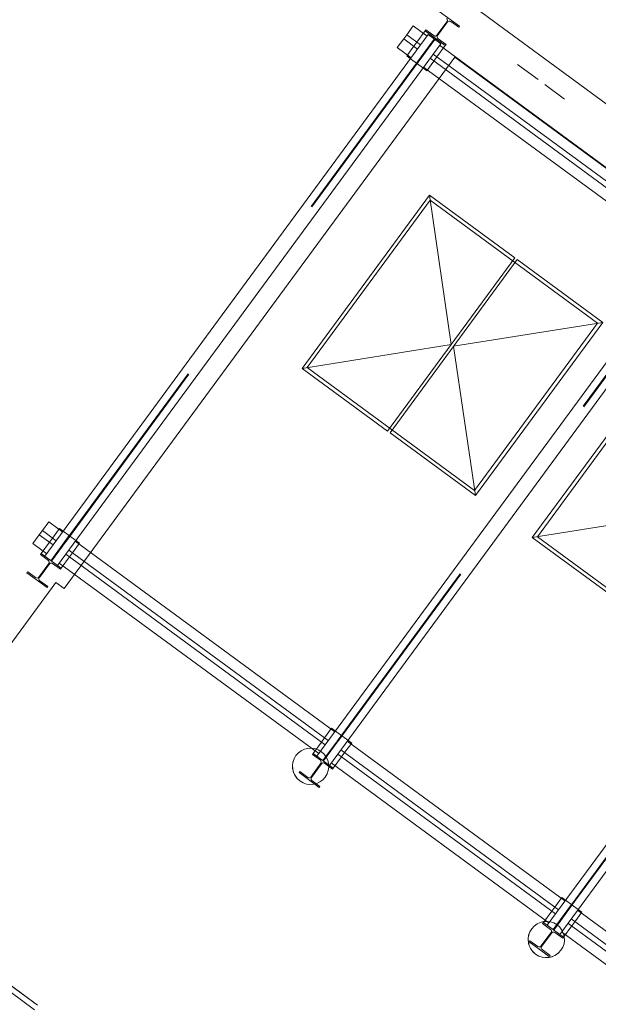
# Model space of a CAD drawing. Header units: metres. Extents: x 135583 to 135939, y 457896 to 458258.
# Tile 218 of 256: x 135767.07 to 135772.64, y 457921.04 to 457930.52. Entities that reach past the tile are written whole.
import ezdxf

# ---------------------------------------------------------------- set-up
doc = ezdxf.new("R2010")
doc.units = ezdxf.units.M
doc.linetypes.add('Hidden', pattern=[4, 2, -2])
doc.layers.add('NIEUWE INSTALLATIE', color=250, linetype='Continuous', lineweight=0)

msp = doc.modelspace()

# ---------------------------------------------------------------- linework, layer by layer
at = {"layer": 'NIEUWE INSTALLATIE', "linetype": 'Hidden'}
for p, q in [((135771.1509, 457930.8559), (135791.9025, 457915.6101)), ((135771.1509, 457930.8559), (135791.9025, 457915.6101)), ((135771.059, 457930.3307), (135771.0665, 457930.3409)), ((135771.059, 457930.3307), (135771.0665, 457930.3409)), ((135771.065, 457930.3262), (135771.0725, 457930.3364)), ((135771.065, 457930.3262), (135771.0725, 457930.3364)), ((135771.0591, 457930.3305), (135767.3692, 457925.308)), ((135771.0648, 457930.3263), (135767.3749, 457925.3038)), ((135770.8928, 457930.3009), (135770.8633, 457930.2607)), ((135770.8928, 457930.3009), (135770.8633, 457930.2607)), ((135770.8928, 457930.3009), (135770.8633, 457930.2607)), ((135770.8928, 457930.3009), (135770.8633, 457930.2607)), ((135770.8889, 457930.0991), (135771.0589, 457930.3306)), ((135770.8889, 457930.0991), (135771.0589, 457930.3306)), ((135770.8889, 457930.0991), (135771.0589, 457930.3306)), ((135770.8889, 457930.0991), (135771.0589, 457930.3306)), ((135770.8949, 457930.0947), (135771.065, 457930.3262)), ((135770.8949, 457930.0947), (135771.065, 457930.3262)), ((135770.8949, 457930.0947), (135771.065, 457930.3262)), ((135770.8949, 457930.0947), (135771.065, 457930.3262)), ((135771.0567, 457930.1186), (135771.0862, 457930.1588)), ((135771.0567, 457930.1186), (135771.0862, 457930.1588)), ((135771.0567, 457930.1186), (135771.0862, 457930.1588)), ((135771.0567, 457930.1186), (135771.0862, 457930.1588)), ((135770.9555, 457930.0502), (135770.8315, 457930.1413)), ((135770.9555, 457930.0502), (135770.8315, 457930.1413)), ((135770.9555, 457930.0502), (135770.8315, 457930.1413)), ((135770.9555, 457930.0502), (135770.8315, 457930.1413)), ((135772.0599, 457929.9399), (135771.8626, 457930.0848)), ((135772.0599, 457929.9399), (135771.8626, 457930.0848)), ((135772.3145, 457929.7528), (135772.1245, 457929.8924)), ((135772.3145, 457929.7528), (135772.1245, 457929.8924)), ((135769.837, 457927.1674), (135771.0211, 457928.7792)), ((135772.6329, 457927.595), (135771.0211, 457928.7792)), ((135773.6782, 457928.4063), (135769.9883, 457923.3838)), ((135773.684, 457928.4021), (135769.994, 457923.3796)), ((135771.4488, 457925.9833), (135772.6329, 457927.595)), ((135771.4488, 457925.9833), (135769.837, 457927.1674)), ((135772.0532, 457925.5392), (135773.2373, 457927.151)), ((135775.8944, 457926.7781), (135772.2045, 457921.7556)), ((135775.9002, 457926.7739), (135772.2102, 457921.7514)), ((135767.3848, 457925.526), (135767.3553, 457925.4858)), ((135767.3848, 457925.526), (135767.3553, 457925.4858)), ((135767.5466, 457925.5499), (135767.369, 457925.3081)), ((135767.5466, 457925.5499), (135767.369, 457925.3081)), ((135767.5527, 457925.5454), (135767.375, 457925.3037)), ((135767.5527, 457925.5454), (135767.375, 457925.3037)), ((135767.4892, 457925.592), (135767.61, 457925.5033)), ((135767.4892, 457925.592), (135767.61, 457925.5033)), ((135773.665, 457924.3551), (135772.0532, 457925.5392)), ((135767.5487, 457925.3437), (135767.5782, 457925.3839)), ((135767.5487, 457925.3437), (135767.5782, 457925.3839)), ((135770.1658, 457923.6257), (135769.9881, 457923.3839)), ((135770.1658, 457923.6257), (135769.9881, 457923.3839)), ((135770.1718, 457923.6212), (135769.9942, 457923.3795)), ((135770.1718, 457923.6212), (135769.9942, 457923.3795)), ((135770.1084, 457923.6678), (135770.2292, 457923.5791)), ((135770.1084, 457923.6678), (135770.2292, 457923.5791)), ((135770.004, 457923.6018), (135769.9744, 457923.5616)), ((135770.004, 457923.6018), (135769.9744, 457923.5616)), ((135770.1678, 457923.4195), (135770.1974, 457923.4597)), ((135770.1678, 457923.4195), (135770.1974, 457923.4597)), ((135772.3819, 457921.9975), (135772.2043, 457921.7557)), ((135772.3819, 457921.9975), (135772.2043, 457921.7557)), ((135772.388, 457921.993), (135772.2104, 457921.7513)), ((135772.388, 457921.993), (135772.2104, 457921.7513)), ((135772.3246, 457922.0396), (135772.4454, 457921.9509)), ((135772.3246, 457922.0396), (135772.4454, 457921.9509)), ((135772.2201, 457921.9736), (135772.1906, 457921.9334)), ((135772.2201, 457921.9736), (135772.1906, 457921.9334)), ((135772.384, 457921.7913), (135772.4136, 457921.8315)), ((135772.384, 457921.7913), (135772.4136, 457921.8315))]:
    msp.add_line(p, q, dxfattribs=at)
at = {"layer": 'NIEUWE INSTALLATIE'}
for p, q in [((135771.3024, 457930.453), (135771.109, 457930.5951)), ((135770.8578, 457930.457), (135770.7956, 457930.3724)), ((135770.9913, 457930.3589), (135770.8578, 457930.457)), ((135771.1831, 457930.4996), (135771.086, 457930.3675)), ((135771.0921, 457930.363), (135771.1892, 457930.4952)), ((135771.2185, 457930.4997), (135771.2953, 457930.4433)), ((135771.2953, 457930.4433), (135771.3024, 457930.453)), ((135771.0015, 457930.3728), (135767.3116, 457925.3503)), ((135770.766, 457930.3321), (135770.7956, 457930.3724)), ((135770.7956, 457930.3724), (135770.9291, 457930.2743)), ((135770.9728, 457930.4097), (135770.8929, 457930.3009)), ((135770.9728, 457930.4097), (135770.8929, 457930.3009)), ((135770.9799, 457930.4194), (135770.9728, 457930.4097)), ((135770.9728, 457930.4097), (135771.1662, 457930.2676)), ((135771.0567, 457930.363), (135770.9799, 457930.4194)), ((135771.0015, 457930.3728), (135771.1224, 457930.284)), ((135767.4325, 457925.2615), (135771.1224, 457930.284)), ((135770.766, 457930.3321), (135770.7039, 457930.2474)), ((135770.8374, 457930.1494), (135770.7039, 457930.2474)), ((135770.766, 457930.3321), (135770.8995, 457930.234)), ((135770.8633, 457930.2606), (135770.7952, 457930.1679)), ((135770.8633, 457930.2606), (135770.7952, 457930.1679)), ((135771.0863, 457930.1588), (135771.1662, 457930.2676)), ((135771.0863, 457930.1588), (135771.1662, 457930.2676)), ((135771.1733, 457930.2773), (135771.0965, 457930.3337)), ((135773.6104, 457928.4347), (135771.1122, 457930.2701)), ((135771.1662, 457930.2676), (135771.1733, 457930.2773)), ((135771.2578, 457930.1569), (135767.4981, 457925.0395)), ((135771.2578, 457930.1569), (135767.4981, 457925.0395)), ((135770.8314, 457930.1413), (135770.7952, 457930.1679)), ((135770.8314, 457930.1413), (135770.7952, 457930.1679)), ((135771.05, 457930.1855), (135773.5483, 457928.3501)), ((135781.0695, 457922.9485), (135771.2578, 457930.1569)), ((135781.0695, 457922.9485), (135771.2578, 457930.1569)), ((135773.4565, 457928.2251), (135770.9582, 457930.0606)), ((135770.9886, 457930.0259), (135771.0567, 457930.1185)), ((135770.9886, 457930.0259), (135771.0567, 457930.1185)), ((135771.0204, 457930.1452), (135773.5187, 457928.3098)), ((135770.9886, 457930.0259), (135770.9555, 457930.0502)), ((135770.9886, 457930.0259), (135770.9555, 457930.0502)), ((135771.0137, 457928.8281), (135769.7881, 457927.1599)), ((135771.8357, 457928.2242), (135771.0137, 457928.8281)), ((135771.2229, 457927.3901), (135771.0137, 457928.8281)), ((135773.6207, 457928.4486), (135769.9307, 457923.4261)), ((135770.0516, 457923.3373), (135773.7416, 457928.3598)), ((135770.6101, 457926.556), (135771.8357, 457928.2242)), ((135771.8598, 457928.2064), (135770.6342, 457926.5383)), ((135772.6818, 457927.6025), (135771.8598, 457928.2064)), ((135772.6818, 457927.6025), (135771.247, 457927.3723)), ((135771.4563, 457925.9343), (135772.6818, 457927.6025)), ((135771.2229, 457927.3901), (135769.7881, 457927.1599)), ((135771.4563, 457925.9343), (135771.247, 457927.3723)), ((135769.7881, 457927.1599), (135770.6101, 457926.556)), ((135773.2298, 457927.1999), (135772.0043, 457925.5317)), ((135775.8369, 457926.8204), (135772.1469, 457921.7979)), ((135772.2678, 457921.7091), (135775.9577, 457926.7316)), ((135770.6342, 457926.5383), (135771.4563, 457925.9343)), ((135773.4391, 457925.7619), (135772.0043, 457925.5317)), ((135767.258, 457925.5572), (135767.2876, 457925.5975)), ((135767.3498, 457925.6821), (135767.2876, 457925.5975)), ((135767.2876, 457925.5975), (135767.4211, 457925.4994)), ((135767.4833, 457925.584), (135767.3498, 457925.6821)), ((135767.4529, 457925.6187), (135767.3848, 457925.526)), ((135767.4529, 457925.6187), (135767.3848, 457925.526)), ((135767.4529, 457925.6187), (135767.4892, 457925.5921)), ((135767.4529, 457925.6187), (135767.4892, 457925.5921)), ((135767.258, 457925.5572), (135767.1958, 457925.4726)), ((135767.258, 457925.5572), (135767.3915, 457925.4591)), ((135767.6101, 457925.5033), (135767.6464, 457925.4766)), ((135767.6101, 457925.5033), (135767.6464, 457925.4766)), ((135772.0043, 457925.5317), (135772.8263, 457924.9278)), ((135767.3293, 457925.3745), (135767.1958, 457925.4726)), ((135767.3552, 457925.4857), (135767.2753, 457925.377)), ((135767.3552, 457925.4857), (135767.2753, 457925.377)), ((135767.542, 457925.4106), (135770.0402, 457923.5752)), ((135767.5783, 457925.3839), (135767.6464, 457925.4766)), ((135767.5783, 457925.3839), (135767.6464, 457925.4766)), ((135770.1024, 457923.6598), (135767.6042, 457925.4952)), ((135767.2753, 457925.377), (135767.2682, 457925.3673)), ((135767.2682, 457925.3673), (135767.345, 457925.3109)), ((135767.4687, 457925.2349), (135767.2753, 457925.377)), ((135767.4325, 457925.2615), (135767.3116, 457925.3503)), ((135767.4687, 457925.2349), (135767.5487, 457925.3437)), ((135767.4687, 457925.2349), (135767.5487, 457925.3437)), ((135767.5124, 457925.3703), (135770.0106, 457923.5349)), ((135767.3495, 457925.2815), (135767.2524, 457925.1494)), ((135767.2584, 457925.1449), (135767.3555, 457925.2771)), ((135767.3849, 457925.2816), (135767.4616, 457925.2252)), ((135769.9485, 457923.4503), (135767.4502, 457925.2857)), ((135767.4616, 457925.2252), (135767.4687, 457925.2349)), ((135767.1462, 457925.2013), (135767.1391, 457925.1916)), ((135767.1391, 457925.1916), (135767.3326, 457925.0495)), ((135767.223, 457925.1449), (135767.1462, 457925.2013)), ((135767.4175, 457925.0987), (135758.9806, 457913.6148)), ((135767.4175, 457925.0987), (135758.9806, 457913.6148)), ((135767.3397, 457925.0592), (135767.2629, 457925.1156)), ((135767.3326, 457925.0495), (135767.3397, 457925.0592)), ((135767.4981, 457925.0395), (135767.4175, 457925.0987)), ((135767.4981, 457925.0395), (135767.4175, 457925.0987)), ((135770.0721, 457923.6945), (135770.004, 457923.6018)), ((135770.0721, 457923.6945), (135770.004, 457923.6018)), ((135770.0721, 457923.6945), (135770.1083, 457923.6678)), ((135770.0721, 457923.6945), (135770.1083, 457923.6678)), ((135769.9744, 457923.5615), (135769.8944, 457923.4527)), ((135769.9744, 457923.5615), (135769.8944, 457923.4527)), ((135770.1974, 457923.4597), (135770.2655, 457923.5524)), ((135770.1974, 457923.4597), (135770.2655, 457923.5524)), ((135772.3186, 457922.0316), (135770.2233, 457923.571)), ((135770.2292, 457923.579), (135770.2655, 457923.5524)), ((135770.2292, 457923.579), (135770.2655, 457923.5524)), ((135769.8944, 457923.4527), (135769.8873, 457923.4431)), ((135769.8873, 457923.4431), (135769.9641, 457923.3867)), ((135770.0879, 457923.3106), (135769.8944, 457923.4527)), ((135770.0516, 457923.3373), (135769.9307, 457923.4261)), ((135770.0879, 457923.3106), (135770.1678, 457923.4194)), ((135770.0879, 457923.3106), (135770.1678, 457923.4194)), ((135770.1315, 457923.4461), (135772.2268, 457921.9067)), ((135770.1611, 457923.4864), (135772.2564, 457921.947)), ((135769.6969, 457923.3034), (135769.6955, 457923.3388)), ((135769.6969, 457923.3034), (135769.6955, 457923.3388)), ((135769.7103, 457923.3991), (135769.7158, 457923.4103)), ((135769.7103, 457923.3991), (135769.7158, 457923.4103)), ((135769.9686, 457923.3573), (135769.8715, 457923.2251)), ((135769.8775, 457923.2207), (135769.9746, 457923.3529)), ((135770.004, 457923.3574), (135770.0808, 457923.301)), ((135772.1647, 457921.8221), (135770.0694, 457923.3614)), ((135769.7067, 457923.2653), (135769.6975, 457923.2994)), ((135769.7067, 457923.2653), (135769.6975, 457923.2994)), ((135769.7654, 457923.277), (135769.7583, 457923.2674)), ((135769.7583, 457923.2674), (135769.9517, 457923.1253)), ((135769.8421, 457923.2206), (135769.7654, 457923.277)), ((135770.0808, 457923.301), (135770.0879, 457923.3106)), ((135769.7474, 457923.2032), (135769.7388, 457923.2122)), ((135769.7474, 457923.2032), (135769.7388, 457923.2122)), ((135769.9588, 457923.1349), (135769.882, 457923.1913)), ((135769.9517, 457923.1253), (135769.9588, 457923.1349)), ((135772.2883, 457922.0663), (135772.2202, 457921.9736)), ((135772.2883, 457922.0663), (135772.2202, 457921.9736)), ((135772.2883, 457922.0663), (135772.3245, 457922.0397)), ((135772.2883, 457922.0663), (135772.3245, 457922.0397)), ((135767.2391, 457921.0274), (135766.0399, 457921.9084)), ((135767.2407, 457921.0299), (135766.0416, 457921.9109)), ((135772.1906, 457921.9333), (135772.1106, 457921.8245)), ((135772.1906, 457921.9333), (135772.1106, 457921.8245)), ((135772.4136, 457921.8315), (135772.4817, 457921.9242)), ((135772.4136, 457921.8315), (135772.4817, 457921.9242)), ((135774.5348, 457920.4034), (135772.4395, 457921.9428)), ((135772.4454, 457921.9508), (135772.4817, 457921.9242)), ((135772.4454, 457921.9508), (135772.4817, 457921.9242)), ((135766.0054, 457921.8705), (135767.2125, 457920.9836)), ((135772.1106, 457921.8245), (135772.1035, 457921.8149)), ((135772.1035, 457921.8149), (135772.1803, 457921.7585)), ((135772.3041, 457921.6824), (135772.1106, 457921.8245)), ((135772.3477, 457921.8179), (135774.443, 457920.2785)), ((135772.3773, 457921.8582), (135774.4726, 457920.3188)), ((135771.9799, 457921.733), (135771.9849, 457921.7432)), ((135771.9799, 457921.733), (135771.9849, 457921.7432)), ((135772.1848, 457921.7291), (135772.0877, 457921.5969)), ((135772.0937, 457921.5925), (135772.1908, 457921.7247)), ((135772.2678, 457921.7091), (135772.1469, 457921.7979)), ((135772.2202, 457921.7292), (135772.2969, 457921.6728)), ((135774.3809, 457920.1939), (135772.2855, 457921.7333)), ((135772.3041, 457921.6824), (135772.384, 457921.7912)), ((135772.3041, 457921.6824), (135772.384, 457921.7912)), ((135771.9816, 457921.6489), (135771.9745, 457921.6392)), ((135771.9745, 457921.6392), (135772.1679, 457921.4971)), ((135772.0583, 457921.5925), (135771.9816, 457921.6489)), ((135772.2969, 457921.6728), (135772.3041, 457921.6824)), ((135771.9945, 457921.5625), (135771.9825, 457921.5829)), ((135771.9945, 457921.5625), (135771.9825, 457921.5829)), ((135772.0323, 457921.5223), (135772.0053, 457921.5482)), ((135772.0323, 457921.5223), (135772.0053, 457921.5482)), ((135772.175, 457921.5068), (135772.0982, 457921.5631)), ((135772.264, 457921.5381), (135772.2558, 457921.5303)), ((135772.264, 457921.5381), (135772.2558, 457921.5303)), ((135772.0718, 457921.4993), (135772.0391, 457921.5173)), ((135772.0718, 457921.4993), (135772.0391, 457921.5173)), ((135772.1118, 457921.488), (135772.0888, 457921.4933)), ((135772.1118, 457921.488), (135772.0888, 457921.4933)), ((135772.1679, 457921.4971), (135772.175, 457921.5068))]:
    msp.add_line(p, q, dxfattribs=at)
at = {"layer": 'NIEUWE INSTALLATIE', "flags": 128}
for points in [[(135769.6977, 457923.3573), (135769.7018, 457923.3756), (135769.7047, 457923.3848)], [(135769.6977, 457923.3573), (135769.7018, 457923.3756), (135769.7047, 457923.3848)], [(135769.7293, 457923.224), (135769.7237, 457923.232), (135769.7144, 457923.2482)], [(135769.7293, 457923.224), (135769.7237, 457923.232), (135769.7144, 457923.2482)], [(135771.9669, 457921.691), (135771.9698, 457921.7045), (135771.973, 457921.7154)], [(135771.9669, 457921.691), (135771.9698, 457921.7045), (135771.973, 457921.7154)], [(135771.9648, 457921.6473), (135771.9643, 457921.6634), (135771.9646, 457921.6724)], [(135771.9648, 457921.6473), (135771.9643, 457921.6634), (135771.9646, 457921.6724)], [(135771.9739, 457921.6036), (135771.9686, 457921.6221), (135771.9673, 457921.6286)], [(135771.9739, 457921.6036), (135771.9686, 457921.6221), (135771.9673, 457921.6286)], [(135772.1599, 457921.487), (135772.1533, 457921.4864), (135772.1341, 457921.4859)], [(135772.1599, 457921.487), (135772.1533, 457921.4864), (135772.1341, 457921.4859)], [(135772.2025, 457921.4976), (135772.194, 457921.4946), (135772.1785, 457921.4903)], [(135772.2025, 457921.4976), (135772.194, 457921.4946), (135772.1785, 457921.4903)], [(135772.241, 457921.5185), (135772.2316, 457921.5122), (135772.2196, 457921.5053)], [(135772.241, 457921.5185), (135772.2316, 457921.5122), (135772.2196, 457921.5053)]]:
    msp.add_lwpolyline(points, dxfattribs=at)
at = {"layer": 'NIEUWE INSTALLATIE'}
for centre, start, end in [((135769.8702, 457923.3279), 53.696, 233.696), ((135769.8702, 457923.3279), 53.696, 233.696), ((135769.8702, 457923.3279), 233.696, 53.696), ((135769.8702, 457923.3279), 233.696, 53.696), ((135772.1393, 457921.6608), 53.696, 233.696), ((135772.1393, 457921.6608), 53.696, 233.696), ((135772.1393, 457921.6608), 233.696, 53.696), ((135772.1393, 457921.6608), 233.696, 53.696)]:
    msp.add_arc(centre, 0.175, start, end, dxfattribs=at)
for centre, major_axis, start_param, end_param in [((135771.1662, 457930.5121), (0.0079, -0.0195), 0.553574, 2.124371), ((135771.2061, 457930.4828), (-0.0169, 0.0124), 4.712389, 6.283185), ((135771.0691, 457930.3799), (0.0136, -0.016), 4.944213, 6.515009), ((135771.109, 457930.3506), (0.0079, -0.0195), 3.695167, 5.265963), ((135767.3325, 457925.294), (0.0079, -0.0195), 0.553574, 2.124371), ((135767.3724, 457925.2647), (-0.0169, 0.0124), 4.712389, 6.283185), ((135767.2354, 457925.1618), (0.0136, -0.016), 4.944213, 6.515009), ((135767.2753, 457925.1325), (0.0079, -0.0195), 3.695167, 5.265963), ((135769.9517, 457923.3697), (0.0079, -0.0195), 0.553574, 2.124371), ((135769.9916, 457923.3404), (-0.0169, 0.0124), 4.712389, 6.283185), ((135769.8546, 457923.2376), (0.0136, -0.016), 4.944213, 6.515009), ((135769.8945, 457923.2083), (0.0079, -0.0195), 3.695167, 5.265963), ((135772.1679, 457921.7415), (0.0079, -0.0195), 0.553574, 2.124371), ((135772.2078, 457921.7122), (-0.0169, 0.0124), 4.712389, 6.283185), ((135772.0708, 457921.6094), (0.0136, -0.016), 4.944213, 6.515009), ((135772.1107, 457921.5801), (0.0079, -0.0195), 3.695167, 5.265963)]:
    msp.add_ellipse(centre, major_axis=major_axis, ratio=1, start_param=start_param, end_param=end_param, dxfattribs=at)

doc.saveas('drawing.dxf')
